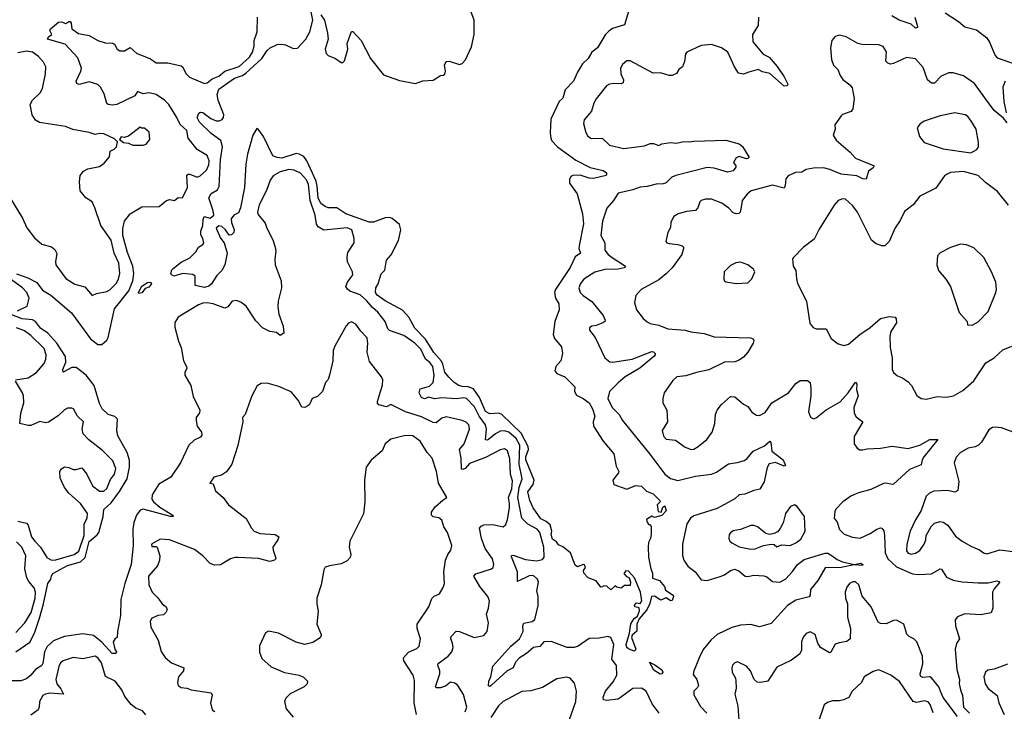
# Model space of a CAD drawing. Extents: x 1771496 to 1971148, y 471553 to 643630.
# Tile 218 of 256: x 1803308 to 1810065, y 587627 to 592378. Entities that reach past the tile are written whole.
import ezdxf

# ---------------------------------------------------------------- set-up
doc = ezdxf.new("R2010")
doc.units = 0

msp = doc.modelspace()

# ---------------------------------------------------------------- linework, layer by layer
at = {"layer": '0CON10XD'}
for points in [[(1807411.7, 589288.3), (1807418.8, 589275), (1807416.2, 589265), (1807379.4, 589215), (1807386.2, 589185), (1807475, 589153.8), (1807535, 589177.8), (1807575, 589173.5), (1807609.8, 589139.8), (1807655, 589120.9), (1807700, 589075), (1807702.5, 589065), (1807682.5, 589045), (1807690.7, 589000.7), (1807710, 588995), (1807721.7, 589028.3), (1807735, 589037.5), (1807744, 589005), (1807715, 588973.1), (1807665, 588958.8), (1807645, 588966.7), (1807610, 588945), (1807613, 588923), (1807625, 588910), (1807635, 588910), (1807642.5, 588895), (1807642.5, 588845), (1807636.4, 588813.6), (1807623.3, 588786.7), (1807620, 588755), (1807623.1, 588685), (1807638.9, 588605), (1807650.6, 588575), (1807650.8, 588540.8), (1807698.8, 588525), (1807733.3, 588485), (1807740, 588460), (1807792.5, 588425), (1807793.8, 588415), (1807785, 588387.5), (1807775, 588386.7), (1807745, 588406.2), (1807708.3, 588391.7), (1807665, 588418.8), (1807643.8, 588416.2), (1807631.7, 588368.3), (1807612.5, 588325), (1807558.3, 588261.7), (1807542, 588225), (1807543.9, 588196.1), (1807542.3, 588177.7), (1807510.7, 588149.3), (1807506.9, 588135), (1807535.6, 588055), (1807531.2, 588045), (1807525, 588041.4), (1807485, 588056.4), (1807474.6, 588065), (1807470, 588085), (1807493.6, 588165), (1807502.2, 588227.8), (1807525, 588263.8), (1807548.3, 588281.7), (1807561.7, 588318.3), (1807558.3, 588338.3), (1807530, 588345), (1807527.5, 588355), (1807538.3, 588371.7), (1807565, 588367.5), (1807576.4, 588386.4), (1807567.5, 588445), (1807526.2, 588545), (1807485, 588590), (1807468.3, 588591.7), (1807453, 588573), (1807470, 588555), (1807490, 588545), (1807500, 588515), (1807498.3, 588491.7), (1807458.3, 588491.7), (1807435, 588472.5), (1807405, 588480), (1807395, 588490), (1807365, 588462.5), (1807337, 588487), (1807315, 588490), (1807308.3, 588481.7), (1807295, 588480), (1807265, 588523.3), (1807210, 588545), (1807180, 588575), (1807177.5, 588595), (1807190, 588615), (1807185, 588632.5), (1807173.9, 588636.1), (1807135, 588620), (1807120.7, 588630.7), (1807087.5, 588715), (1807036.1, 588756.1), (1807005, 588770), (1806991.7, 588791.7), (1806965, 588810), (1806955, 588840), (1806960, 588865), (1806948.1, 588908.1), (1806921.9, 588931.9), (1806885, 588950.4), (1806831.9, 589025), (1806808.6, 589075), (1806795.5, 589135), (1806832.3, 589185), (1806837.5, 589215), (1806782, 589355), (1806781.4, 589375), (1806799.5, 589425), (1806796.9, 589445), (1806748.5, 589538.5), (1806615.7, 589665), (1806595, 589674.5), (1806535, 589670.5), (1806505, 589686.7), (1806463.4, 589783.4), (1806421.1, 589841.1), (1806385, 589856.8), (1806345, 589857.7), (1806322, 589865), (1806290, 589885), (1806252, 589922), (1806226.4, 589956.4), (1806212.7, 590012.7), (1806202.1, 590032.1), (1806150.8, 590090.8), (1806092.3, 590182.3), (1806019.6, 590259.6), (1805978.5, 590335), (1805935, 590381.9), (1805815, 590447.5), (1805760, 590485), (1805748.9, 590505), (1805752.9, 590535), (1805767.7, 590562.3), (1805788.8, 590631.2), (1805812.8, 590657.2), (1805824.6, 590725), (1805856.5, 590763.5), (1805908.2, 590861.8), (1805922.3, 590935), (1805915, 590972.1), (1805865, 591012.1), (1805845, 591020), (1805815, 591017.2), (1805735, 590986.7), (1805705, 590986.5), (1805545, 591044.5), (1805485, 591084.8), (1805425.4, 591085.4), (1805405, 591094.6), (1805375, 591115.5), (1805356.1, 591155), (1805350.1, 591235), (1805341.6, 591268.4), (1805277.2, 591407.2), (1805257.4, 591437.4), (1805225, 591455.2), (1805205, 591458.9), (1805106.2, 591426.2), (1805075, 591430.4), (1805045, 591442.7), (1804981.8, 591575), (1804945, 591626.7), (1804935, 591630), (1804908.5, 591585), (1804870.3, 591455), (1804859.7, 591385), (1804851.2, 591225), (1804824.1, 591085), (1804810, 591050), (1804776.2, 591035), (1804759.7, 591010.3), (1804761.9, 590985), (1804778.8, 590935), (1804777.5, 590915), (1804760.7, 590899.3), (1804745, 590896.7), (1804720, 590935), (1804695, 590956.9), (1804675, 590961.1), (1804657.1, 590945), (1804686.9, 590876.9), (1804710, 590845), (1804731.4, 590775), (1804714.4, 590695), (1804695.6, 590655), (1804660.2, 590619.8), (1804625, 590564.2), (1804605, 590548), (1804575, 590537.5), (1804511.7, 590551.7), (1804512.5, 590615), (1804496.4, 590626.4), (1804426.4, 590633.6), (1804365.7, 590615.7), (1804350, 590625), (1804346, 590635), (1804351.2, 590658.8), (1804360.7, 590669.3), (1804415, 590712.5), (1804475, 590741.4), (1804517.4, 590782.6), (1804535.7, 590814.3), (1804565, 590833.8), (1804570.6, 590845), (1804565.4, 590875), (1804551, 590901), (1804549.8, 590925), (1804564.4, 590964.4), (1804566.2, 591005), (1804574, 591026), (1804614.4, 591014.4), (1804638.9, 591035), (1804636.5, 591065), (1804605.8, 591155), (1804622, 591185), (1804665, 591210), (1804677.6, 591232.4), (1804684.8, 591415), (1804699.4, 591505), (1804687.3, 591547.3), (1804622.2, 591595), (1804542.7, 591675), (1804526.7, 591705), (1804536.7, 591735), (1804548, 591742), (1804565, 591739.2), (1804618.8, 591698.8), (1804655, 591683.1), (1804677.3, 591682.7), (1804697.7, 591692.3), (1804707.3, 591705), (1804708.9, 591725), (1804669.5, 591825), (1804661.8, 591865), (1804675, 591899.5), (1804782.5, 591975), (1804836.6, 591993.4), (1804860.6, 592009.4), (1804969.5, 592110.5), (1805005, 592166.9), (1805027.5, 592185), (1805075, 592206.2), (1805105, 592210), (1805131.2, 592205), (1805185, 592178.8), (1805215, 592183.1), (1805272.5, 592245), (1805298.9, 592295), (1805318.8, 592375), (1805302.5, 592455)], [(1805375, 592410.4), (1805400, 592375), (1805420.6, 592285), (1805423.8, 592245), (1805404.5, 592175), (1805410, 592145), (1805425, 592131.2), (1805475, 592111.2), (1805515, 592083.8), (1805525, 592083.8), (1805536.2, 592095), (1805559.2, 592175), (1805556.2, 592215), (1805585, 592296.7), (1805595, 592296.7), (1805650.9, 592235), (1805715, 592112), (1805805, 592000), (1805915, 591960), (1806025, 591940), (1806075, 591957.5), (1806145, 591963.1), (1806195, 591993.8), (1806215, 591996.2), (1806225.8, 592004.2), (1806230.8, 592025), (1806222.5, 592065), (1806235, 592090), (1806255, 592093.8), (1806325, 592070.5), (1806345, 592076.7), (1806367.4, 592102.6), (1806408.4, 592191.6), (1806426.6, 592275), (1806426.8, 592375), (1806396.7, 592455)], [(1807489.1, 592440.9), (1807458.3, 592341.7), (1807375, 592317.1), (1807350.3, 592299.7), (1807325.7, 592274.3), (1807272.5, 592185), (1807235, 592154.2), (1807208.8, 592111.2), (1807169.4, 592075), (1807135, 592017.5), (1807107.9, 591955), (1807050.4, 591895), (1807035, 591839.4), (1807010.9, 591815), (1806953.4, 591695), (1806948.3, 591601.7), (1806952.1, 591565), (1806960.9, 591545), (1806999.6, 591505), (1807125, 591411.8), (1807222, 591362), (1807311.7, 591341.7), (1807334, 591325), (1807336, 591315), (1807332, 591308), (1807245, 591285.8), (1807215, 591289.2), (1807155, 591309.5), (1807105, 591308.5), (1807089.7, 591300.3), (1807080.4, 591279.6), (1807080, 591255), (1807132.6, 591182.6), (1807170, 591045), (1807178.1, 590975), (1807146.5, 590825), (1807146.1, 590805), (1807155.7, 590775), (1807120.9, 590749.1), (1807103.9, 590715), (1807086.5, 590675), (1806984.4, 590525.6), (1806978.2, 590505), (1806983.9, 590465), (1807007.2, 590425), (1807010.5, 590385), (1806980.3, 590305), (1806968.4, 590215), (1806979, 590189), (1807025, 590131.2), (1807032.2, 590085), (1807022.5, 590035), (1806987.1, 589995), (1806981.2, 589965), (1806995, 589946.4), (1807050, 589925), (1807116.9, 589855), (1807115.6, 589825), (1807129.4, 589799.4), (1807175.5, 589775.5), (1807217.1, 589745), (1807237.8, 589705), (1807253.8, 589655), (1807243.3, 589615), (1807245, 589586.7), (1807312.7, 589482.7), (1807386.3, 589396.3), (1807400.9, 589310.9), (1807411.7, 589288.3)], [(1803285, 590633.1), (1803363.6, 590603.6), (1803425, 590572.2), (1803465, 590520.5), (1803520.6, 590485), (1803662.9, 590365), (1803794.5, 590185), (1803845, 590146.2), (1803872.4, 590147.6), (1803905, 590176.5), (1803915.2, 590195), (1803957.7, 590392.3), (1804057.2, 590515), (1804083.5, 590585), (1804090.7, 590635), (1804085.2, 590685), (1804048, 590778), (1804015.4, 590895), (1804016.3, 590943.7), (1804026, 590994), (1804065.2, 591045), (1804145, 591092.6), (1804265, 591093.6), (1804315, 591136.9), (1804335, 591142.2), (1804370, 591135), (1804395, 591156.2), (1804425, 591153.8), (1804458.7, 591225), (1804455, 591310), (1804463.3, 591316.7), (1804474.3, 591315.7), (1804524.6, 591295.4), (1804545.7, 591305), (1804590.6, 591345), (1804605, 591380), (1804607.3, 591407.3), (1804595, 591446), (1804526.1, 591486.1), (1804464.3, 591565), (1804455, 591616.2), (1804407.9, 591657.9), (1804386.8, 591706.8), (1804332.2, 591795), (1804302, 591825), (1804245, 591864.7), (1804195.3, 591874.7), (1804155, 591868.8), (1804115.9, 591884.1), (1804098.6, 591855), (1803974, 591796), (1803945, 591789.5), (1803915, 591794.7), (1803905, 591802.7), (1803887.8, 591867.8), (1803861.9, 591915), (1803845, 591932.9), (1803785, 591950.9), (1803715, 591932.9), (1803698.9, 591938.9), (1803695.5, 591955), (1803727.7, 592025), (1803730.7, 592045), (1803705.6, 592115.6), (1803618.8, 592208.8), (1803498.1, 592245), (1803505, 592259.4), (1803528, 592275), (1803515, 592302.5), (1803518.2, 592315), (1803575, 592361), (1803595, 592362.7), (1803625, 592351.4), (1803645, 592365.3), (1803655, 592365.2), (1803661.8, 592355), (1803666.4, 592315), (1803712.1, 592282.1), (1803785, 592268.2), (1803845, 592235.5), (1803895, 592218.6), (1803946.6, 592216.6), (1803958.8, 592208.8), (1803976.9, 592175), (1803995, 592163.8), (1804026.8, 592163.2), (1804065, 592185.6), (1804111.4, 592145), (1804143.1, 592133.1), (1804205, 592107.8), (1804245, 592081.9), (1804325, 592082), (1804415, 592060), (1804425, 592053.3), (1804450.8, 592005), (1804472.5, 591982.5), (1804575, 591940), (1804595, 591944.4), (1804629.5, 591970.5), (1804675, 591990), (1804716.5, 592023.5), (1804815, 592055.4), (1804885, 592119.6), (1804905.8, 592155), (1804917.3, 592195), (1804917.7, 592235), (1804936.7, 592295), (1804940, 592395)], [(1808378.5, 592395), (1808375, 592338.8), (1808336.5, 592275), (1808338.9, 592225), (1808411.1, 592141.1), (1808451.3, 592121.3), (1808506.4, 592056.4), (1808554.3, 591985), (1808578.8, 591935), (1808575, 591923.3), (1808555, 591920), (1808455, 592008.9), (1808405, 592019.5), (1808375, 592035.6), (1808312.6, 592017.4), (1808275, 592002.5), (1808240.9, 592010.9), (1808213, 592053), (1808167.1, 592155), (1808123.8, 592185), (1808055, 592208.1), (1807985, 592200.8), (1807886.7, 592155), (1807877.7, 592142.3), (1807870.3, 592089.7), (1807856.2, 592055), (1807831.2, 592035), (1807815, 592007.5), (1807786.4, 591993.6), (1807765, 591993.3), (1807705, 592013.3), (1807655, 592010), (1807497.5, 592095), (1807474.3, 592095.7), (1807445, 592070), (1807430.8, 592045), (1807434.4, 592005), (1807452.5, 591965), (1807450, 591945), (1807435, 591936.2), (1807385, 591940), (1807355, 591935.6), (1807335, 591924.3), (1807263.6, 591835), (1807247.1, 591805), (1807231.2, 591748.8), (1807181.2, 591688.8), (1807177.5, 591665), (1807193.4, 591603.4), (1807207.9, 591577.9), (1807232.1, 591562.1), (1807305, 591562.9), (1807355.7, 591515.7), (1807455, 591494), (1807595, 591512), (1807635, 591528), (1807657.1, 591527.1), (1807695, 591514.2), (1807715, 591524), (1807773.9, 591533.9), (1807815, 591529.4), (1807865, 591540.5), (1807902.1, 591537.9), (1807935, 591544.4), (1808155, 591550), (1808245, 591524.5), (1808267.4, 591507.4), (1808312, 591435), (1808307.5, 591425), (1808295, 591421.9), (1808245, 591437.5), (1808225, 591428), (1808207.5, 591397.5), (1808223.3, 591375), (1808222.5, 591365), (1808205, 591340.6), (1808165, 591329.4), (1808075, 591358.2), (1808025, 591361.5), (1807811.8, 591308.2), (1807784.2, 591295.8), (1807763.3, 591275), (1807745, 591257.8), (1807725, 591250), (1807675, 591247.5), (1807615, 591231.8), (1807565, 591227.5), (1807515, 591208.6), (1807415, 591186), (1807382, 591135), (1807337, 591083), (1807306.4, 590995), (1807295.6, 590895), (1807324.2, 590845), (1807322.9, 590795), (1807347.1, 590765), (1807373.1, 590745), (1807465.8, 590685), (1807456.1, 590673.9), (1807415.3, 590664.7), (1807322.8, 590662.8), (1807256, 590644), (1807179.2, 590595), (1807155.7, 590565), (1807145.8, 590535), (1807154, 590505), (1807173.7, 590483.7), (1807235, 590443.1), (1807311.5, 590345), (1807325.8, 590315), (1807323.8, 590305), (1807310, 590295), (1807265, 590276.2), (1807235, 590273.3), (1807219.3, 590260.7), (1807217.5, 590245), (1807256.7, 590195), (1807323.3, 590055), (1807357, 590027), (1807375, 590024.4), (1807510, 590045), (1807645, 590099.2), (1807657, 590097), (1807670, 590085), (1807670, 590075), (1807660, 590065), (1807563.1, 589985), (1807462.9, 589925), (1807415, 589883.1), (1807356, 589824), (1807343.5, 589775), (1807373.8, 589715), (1807422.7, 589665), (1807444.7, 589624.7), (1807632.8, 589392.8), (1807734.4, 589255), (1807775, 589226.4), (1807825, 589213.1), (1807945, 589241.8), (1808055, 589255.3), (1808089.6, 589270.4), (1808172.1, 589327.9), (1808235, 589336), (1808279.7, 589350.3), (1808297.5, 589362.5), (1808341.5, 589415), (1808419.9, 589450.1), (1808455, 589482.5), (1808463.2, 589473.2), (1808470.4, 589415), (1808546.7, 589355), (1808563.3, 589315), (1808555, 589310), (1808495.3, 589335.3), (1808452.5, 589327.5), (1808437.4, 589302.6), (1808416.3, 589203.7), (1808386.6, 589153.4), (1808345, 589143.9), (1808285, 589119.2), (1808245.8, 589114.2), (1808215, 589087.5), (1808095, 589020), (1807935, 588969.1), (1807912.5, 588955), (1807887.1, 588915), (1807855.6, 588775), (1807856.9, 588696.9), (1807865.6, 588665), (1807893.1, 588625), (1807943.1, 588585), (1807985, 588530), (1808025, 588525.6), (1808115, 588552.7), (1808145, 588564.7), (1808185, 588593.9), (1808215, 588603.8), (1808245, 588590.9), (1808286.1, 588556.1), (1808305, 588553.6), (1808345, 588563.2), (1808415, 588557.5), (1808435, 588550), (1808475, 588519.6), (1808525, 588513.2), (1808565, 588537.9), (1808611.7, 588588.3), (1808645, 588635.4), (1808690.5, 588669.5), (1808835, 588714.6), (1808855, 588712.5), (1808884.3, 588695)], [(1809452, 592395), (1809468.8, 592331.2), (1809468.8, 592325), (1809455, 592320.6), (1809426.2, 592346.2), (1809342.5, 592375), (1809294.2, 592405)], [(1809658.6, 592425), (1809750, 592365), (1809795, 592327.8), (1809875, 592307.1), (1809945, 592252.5), (1809964.5, 592224.5), (1810001.7, 592131.7), (1810015.8, 592115), (1810155, 592068)], [(1810085, 591668.8), (1810060.5, 591700.5), (1809994.8, 591754.8), (1809931.6, 591841.6), (1809860.5, 591940.5), (1809785, 591991.5), (1809715, 592012.7), (1809685, 592012.9), (1809631.1, 591988.9), (1809585, 591942), (1809565, 591940.8), (1809537.8, 591965), (1809509.4, 592049.4), (1809455, 592108), (1809395, 592118), (1809305, 592075.7), (1809285, 592072.5), (1809265, 592078), (1809252.1, 592092.1), (1809256.6, 592156.6), (1809234.1, 592194.1), (1809205, 592206), (1809088.3, 592208.3), (1809060, 592215), (1808980.7, 592260.7), (1808935, 592272.5), (1808905, 592262.5), (1808882.5, 592235), (1808873.3, 592185), (1808880, 592105), (1808893.3, 592065), (1808923.3, 592035), (1808938.8, 591995), (1808957.7, 591967.7), (1809005, 591931.2), (1809020.3, 591910.3), (1809035.7, 591835.7), (1809026.4, 591766.4), (1809013.6, 591746.4), (1808955, 591726.7), (1808945, 591717.5), (1808902.5, 591655), (1808903.8, 591625), (1808890, 591585), (1808910.3, 591550.3), (1809007, 591467), (1809045, 591426), (1809172.5, 591375), (1809165, 591360), (1809132.4, 591337.6), (1809117.3, 591282.7), (1809095, 591285.7), (1809052.5, 591305), (1808945, 591316.4), (1808868.3, 591348.3), (1808825, 591359.1), (1808755, 591358.2), (1808705, 591348.2), (1808675, 591330.8), (1808631.7, 591328.3), (1808582.2, 591305), (1808565.5, 591285), (1808562.1, 591237.9), (1808555, 591221.2), (1808475, 591240), (1808327.6, 591202.4), (1808300, 591180), (1808265.5, 591135), (1808260.2, 591089.8), (1808252.5, 591055), (1808243.2, 591046.8), (1808225, 591044.4), (1808205, 591052.2), (1808175, 591082.9), (1808127.2, 591117.2), (1808055, 591144), (1808015, 591144), (1807985, 591136.2), (1807975, 591126.7), (1807962, 591085), (1807945, 591066), (1807885, 591060.8), (1807826.8, 591043.2), (1807796.2, 591025), (1807776.4, 590986.4), (1807775, 590950), (1807756.7, 590915), (1807742.5, 590855), (1807750, 590845), (1807765, 590840), (1807825, 590834), (1807854.1, 590824.1), (1807863.3, 590815), (1807863.8, 590805), (1807852.9, 590765), (1807786.6, 590673.4), (1807745, 590631.9), (1807695, 590590.6), (1807573.8, 590525), (1807536.1, 590483.9), (1807528, 590435), (1807541.4, 590385), (1807587.5, 590325), (1807615, 590302.9), (1807635, 590290.8), (1807695, 590279.2), (1807755, 590253.6), (1807875.5, 590245.5), (1807914.5, 590234.5), (1808005, 590222.9), (1808075, 590200), (1808323.6, 590193.6), (1808342.5, 590185), (1808346.7, 590175), (1808341.2, 590155), (1808305.6, 590095), (1808275, 590060), (1808245, 590039.2), (1808215, 590027.5), (1808145, 590024.3), (1808037, 589973), (1807952.5, 589955), (1807879.1, 589930.9), (1807817.5, 589925), (1807789.5, 589900.5), (1807730, 589815), (1807721.2, 589775), (1807722, 589745), (1807749.4, 589695), (1807752.5, 589615), (1807718.1, 589555), (1807726.3, 589516.3), (1807745, 589497.1), (1807809.1, 589489.1), (1807875, 589442.5), (1807915, 589425.8), (1807935, 589428.6), (1807963.5, 589446.5), (1808024.2, 589495), (1808060, 589545), (1808079.4, 589605), (1808083.1, 589665), (1808094.3, 589695), (1808123.8, 589735), (1808185, 589788.8), (1808215, 589786.7), (1808275, 589736.2), (1808305, 589720), (1808332.7, 589682.7), (1808365, 589661.2), (1808385, 589658.8), (1808425, 589680), (1808469.2, 589745), (1808584.6, 589815.4), (1808635, 589878.6), (1808665, 589898.6), (1808715, 589899.2), (1808733.8, 589885), (1808737.8, 589845), (1808737.5, 589795), (1808722, 589685), (1808735, 589647.5), (1808755, 589636.7), (1808775, 589643.3), (1808841.9, 589698.1), (1808937.7, 589752.3), (1808994.7, 589815.3), (1809045, 589887.5), (1809053.8, 589875), (1809051.4, 589838.6), (1809061.2, 589795), (1809033.3, 589715), (1809035.8, 589675), (1809048.8, 589648.8), (1809093.8, 589615), (1809035.7, 589515), (1809034.3, 589465), (1809055, 589434), (1809073.3, 589423.3), (1809092.7, 589422.7), (1809125, 589430), (1809215, 589434.3), (1809295, 589449.2), (1809405, 589431.9), (1809484.5, 589455.5), (1809555, 589493.1), (1809610, 589495), (1809513.5, 589375), (1809502.2, 589355), (1809495, 589321.2), (1809415, 589287.3), (1809305, 589187.5), (1809295, 589184.4), (1809255, 589194.5), (1809235, 589191.2), (1809150.1, 589149.9), (1809065, 589128.5), (1809012.9, 589105), (1808957.5, 589065), (1808908.8, 589015), (1808901.4, 588998.6), (1808897.1, 588955), (1808917.5, 588927.5), (1808934.4, 588875), (1808965, 588842.9), (1809023.4, 588823.4), (1809075, 588815.8), (1809145, 588849.2), (1809190.8, 588879.2), (1809215, 588886.9), (1809225, 588884.2), (1809237.7, 588867.7), (1809243.5, 588835), (1809247.3, 588715), (1809265.5, 588675), (1809325, 588620.7), (1809435, 588572.6), (1809475, 588565.9), (1809565, 588571.8), (1809625.9, 588605.9), (1809635, 588603.3), (1809668.3, 588548.3), (1809715, 588528.2), (1809775, 588517.3), (1809885, 588509.6), (1809955, 588510.4), (1810015, 588522.5), (1810029.2, 588519.2), (1810032.5, 588512.5)], [(1803824, 591085), (1803805.9, 591125.9), (1803762.5, 591155), (1803723, 591203), (1803717.5, 591265), (1803723.6, 591306.4), (1803745, 591337.5), (1803775, 591352.5), (1803855, 591368.8), (1803888.3, 591391.7), (1803923.9, 591436.1), (1803927.5, 591475), (1803955, 591487.5), (1803972.5, 591505), (1803978.8, 591538.8), (1803959.2, 591559.2), (1803885, 591593.3), (1803855, 591596), (1803825, 591588.8), (1803785, 591603.8), (1803673, 591623), (1803623, 591643), (1803442.4, 591672.4), (1803415, 591686.9), (1803394, 591724), (1803378.9, 591795), (1803395, 591824.3), (1803447.5, 591875), (1803464.3, 591905), (1803485.7, 592005.7), (1803487.1, 592055), (1803471.1, 592085), (1803435.6, 592125), (1803395, 592154.6), (1803355, 592162.2), (1803295, 592150.9)], [(1810070.8, 591955), (1810054.3, 591915), (1810060.9, 591815), (1810077.1, 591737.1)], [(1809835, 591463.3), (1809876.2, 591485), (1809888, 591505), (1809888, 591535), (1809871.2, 591625), (1809836.2, 591685), (1809815, 591713.3), (1809797.5, 591725), (1809725, 591737.5), (1809625, 591718), (1809515, 591680), (1809485, 591661.2), (1809466.2, 591635), (1809482, 591575), (1809515, 591533.8), (1809645, 591490), (1809835, 591463.3)], [(1804155, 591515.8), (1804175, 591522), (1804200, 591555), (1804196.2, 591605), (1804165, 591632.5), (1804143, 591633), (1804135, 591640), (1804055, 591576.7), (1804025, 591567.5), (1804005, 591572.5), (1803992.5, 591555), (1804020, 591535), (1804055, 591530), (1804085, 591516.2), (1804155, 591515.8)], [(1807696.9, 587615), (1807648.6, 587678.6), (1807607.1, 587765), (1807575, 587786.9), (1807515, 587784.1), (1807415, 587711.1), (1807335, 587700.9), (1807314, 587705), (1807312.2, 587725), (1807327.8, 587765), (1807381.2, 587828.8), (1807405.3, 587875), (1807402.7, 587942.7), (1807371.5, 587985), (1807386.2, 588085), (1807364.1, 588134.1), (1807345, 588140.7), (1807285, 588130.5), (1807215, 588128.4), (1807140, 588075), (1807113.9, 588066.1), (1807065, 588066.3), (1806955, 588106), (1806905, 588103.9), (1806878.1, 588071.9), (1806835, 588066.2), (1806785.8, 588024.2), (1806735, 587991.6), (1806709.3, 587965), (1806694.7, 587925.3), (1806652.1, 587905), (1806545, 587805.8), (1806535, 587798.8), (1806525, 587803.3), (1806526.7, 587835), (1806541.2, 587865), (1806555, 587936.2), (1806678.2, 588075), (1806738.9, 588125), (1806763.3, 588175), (1806761.5, 588215), (1806767.1, 588232.9), (1806825.8, 588244.2), (1806842.1, 588257.9), (1806866.3, 588355), (1806866.7, 588415), (1806856.7, 588455), (1806869.3, 588515), (1806860.6, 588535), (1806839.2, 588555), (1806825, 588560.4), (1806805, 588557.2), (1806725, 588520), (1806724.1, 588585), (1806682.8, 588687.2), (1806683.2, 588696.8), (1806695, 588700), (1806779.5, 588669.5), (1806855, 588660.4), (1806895, 588669.1), (1806907.5, 588685), (1806905.7, 588755), (1806876.7, 588855), (1806858.8, 588878.8), (1806795, 588913.8), (1806754.8, 588955), (1806726.3, 589095), (1806736, 589165), (1806756.5, 589225), (1806735.9, 589325), (1806740.8, 589455), (1806715, 589501.3), (1806664.5, 589544.5), (1806635, 589552.6), (1806605, 589551.7), (1806572.5, 589532.5), (1806525, 589494.1), (1806515, 589489.2), (1806505, 589492.9), (1806511.7, 589565), (1806504.8, 589595), (1806462.1, 589655), (1806428.5, 589718.5), (1806375, 589776), (1806355, 589779.4), (1806306.2, 589773.8), (1806205, 589781.1), (1806155, 589772.5), (1806115, 589784), (1806085, 589773.8), (1806065, 589782.9), (1806048.5, 589815), (1806055, 589843.1), (1806119.5, 589860.5), (1806145.2, 589884.8), (1806152.5, 589935), (1806143, 589995), (1806122.2, 590022.2), (1806093.1, 590045), (1806060.5, 590115), (1806018.4, 590155), (1805945, 590207.5), (1805845, 590243.1), (1805834.8, 590254.8), (1805814.8, 590304.8), (1805765, 590369.6), (1805729.8, 590399.8), (1805688.1, 590448.1), (1805645, 590488.9), (1805574, 590514), (1805556.4, 590526.4), (1805546.9, 590545), (1805557.9, 590575), (1805593.8, 590625), (1805591.8, 590645), (1805557.5, 590715), (1805554, 590745), (1805560.5, 590779.5), (1805603.3, 590845), (1805603.8, 590875), (1805586.7, 590935), (1805555, 590947.1), (1805395, 590932.1), (1805355.9, 590955), (1805344.4, 590974.4), (1805335.2, 591035), (1805300.7, 591135), (1805290, 591245), (1805275, 591276.8), (1805235, 591324.6), (1805192, 591345), (1805155, 591348.9), (1805095, 591331.9), (1805047.8, 591305), (1805027.5, 591275), (1805001.4, 591205), (1804951.4, 591105), (1804938.8, 591055), (1804945, 591040), (1804991.2, 590981.2), (1805003.3, 590945), (1805045.5, 590865), (1805060, 590815), (1805064.4, 590785), (1805058.1, 590735), (1805061.4, 590695), (1805102, 590585), (1805103.3, 590535), (1805081.2, 590445), (1805079.2, 590405), (1805086.5, 590355), (1805115, 590272.5), (1805120, 590225), (1805095, 590207.5), (1805069.4, 590229.4), (1805025, 590237.1), (1804975, 590261.8), (1804928.3, 590308.3), (1804860.9, 590410.9), (1804825, 590437.9), (1804795, 590448.6), (1804765, 590444), (1804735.7, 590405), (1804715, 590397.1), (1804636.2, 590426.2), (1804595, 590434), (1804565, 590430.2), (1804535, 590418.1), (1804395.9, 590334.1)], [(1810094.6, 591104.6), (1810018, 591198), (1809935, 591260), (1809885, 591308), (1809785, 591335.8), (1809695, 591327.5), (1809667.5, 591315), (1809653.8, 591305), (1809595, 591220), (1809485.5, 591164.5), (1809438.6, 591105), (1809380.7, 591059.3), (1809351.1, 590998.9), (1809315, 590948.8), (1809275, 590853.3), (1809245, 590824.2), (1809224.4, 590824.4), (1809185, 590839.2), (1809153.2, 590863.2), (1809058.6, 591055), (1809025, 591100), (1808975, 591144.2), (1808955, 591147.5), (1808925, 591136), (1808896.8, 591103.2), (1808795, 590938.8), (1808760.3, 590869.7), (1808685, 590813.3), (1808617.5, 590745), (1808612.5, 590735), (1808616.7, 590685), (1808634.1, 590654.1), (1808638.8, 590601.2)], [(1803245, 591148.8), (1803325.8, 591015), (1803357.7, 590947.7), (1803410.3, 590880.3), (1803460, 590835), (1803525, 590817.5), (1803549.1, 590799.1), (1803562.3, 590772.3), (1803552.9, 590715), (1803555.8, 590695), (1803625, 590600.8), (1803685, 590561.1), (1803755, 590543.8), (1803805, 590483.8), (1803835, 590497.5), (1803905, 590511.5), (1803927, 590523), (1803969.5, 590565), (1803985.7, 590595.7), (1803995.4, 590635.4), (1803987.9, 590705), (1803956.9, 590775), (1803935, 590863.3), (1803864.5, 590965), (1803824, 591085)], [(1809845, 590280), (1809885, 590302.5), (1809955, 590372.5), (1810006.2, 590505), (1810011.2, 590525), (1810006, 590575), (1809978, 590645), (1809924.2, 590744.2), (1809855, 590810), (1809805, 590831.2), (1809765, 590836.2), (1809695, 590813.8), (1809624.1, 590775.9), (1809606.7, 590755), (1809601.2, 590695), (1809613.8, 590655), (1809664.2, 590595), (1809695.7, 590545), (1809756.4, 590366.4), (1809810, 590305), (1809811.7, 590281.7), (1809845, 590280)], [(1803292.3, 590377.7), (1803359.7, 590410.3), (1803372, 590465), (1803356.7, 590505), (1803326.8, 590536.8), (1803075, 590715.7)], [(1808225, 590565.7), (1808305, 590570), (1808332.3, 590597.7), (1808353.3, 590645), (1808343.3, 590665), (1808304.2, 590694.2), (1808255, 590712), (1808223, 590707), (1808185, 590688.8), (1808142.5, 590645), (1808140, 590595), (1808145, 590582.5), (1808155, 590577.5), (1808225, 590565.7)], [(1804126.4, 590496.4), (1804123.4, 590503.4), (1804145, 590546.5), (1804185, 590572.2), (1804207.5, 590575), (1804212, 590565), (1804206.4, 590553.6), (1804195, 590541.4), (1804169.1, 590530.9), (1804145, 590501.1), (1804126.4, 590496.4)], [(1808638.8, 590601.2), (1808646.2, 590565), (1808707.1, 590445), (1808730.3, 590290.3), (1808754.2, 590264.2), (1808775, 590253.8), (1808843.6, 590253.6), (1808877, 590187), (1808925, 590151.2), (1808965, 590140), (1808995, 590148.8), (1809073.6, 590216.4), (1809145, 590262.5), (1809215.5, 590324.5), (1809275, 590339.4), (1809315.6, 590335.6), (1809322.7, 590322.7), (1809324.3, 590295), (1809286.5, 590235), (1809280.5, 590205), (1809282.2, 590125), (1809296.5, 590055), (1809295.9, 589975.9), (1809303.8, 589955), (1809331.7, 589931.7), (1809367, 589917), (1809405, 589891.2), (1809428, 589865), (1809465, 589796.7), (1809495, 589776.2), (1809531.2, 589771.2), (1809605, 589788.9), (1809665.5, 589785.5), (1809716.9, 589793.1), (1809779.5, 589830.5), (1809855, 589898.1), (1809939.5, 590020.5), (1809994.7, 590055.3), (1810055, 590110.6), (1810116, 590136)], [(1803280.5, 588035), (1803377.1, 588102.9), (1803408.5, 588165), (1803442.7, 588267.3), (1803470.9, 588365), (1803501.1, 588505), (1803522, 588535), (1803525, 588557.5), (1803535, 588573.3), (1803635, 588629), (1803725, 588653.3), (1803756.2, 588683.8), (1803785, 588794.3), (1803840.3, 588839.7), (1803850.7, 588855), (1803879.6, 588965), (1803885.8, 589014.2), (1803935, 589059.7), (1803992.2, 589137.8), (1804044.5, 589225), (1804062, 589305), (1804061.8, 589351.9), (1804045.2, 589405), (1803980.2, 589520.2), (1803974.3, 589555.8), (1803978.9, 589635), (1803961.5, 589651.5), (1803915, 589666.2), (1803873.6, 589705), (1803855, 589741.4), (1803819.1, 589865), (1803763.2, 589935), (1803695, 589989.4), (1803665, 589988), (1803611.4, 589958.6), (1803605, 589957.5), (1803604.6, 589974.6), (1803625.3, 590025), (1803622.2, 590065), (1803562.9, 590155), (1803500.7, 590225), (1803449.7, 590259.7), (1803415.2, 590305), (1803396.6, 590316.5), (1803325, 590323.2), (1803243.3, 590355)], [(1804395.9, 590334.1), (1804372.9, 590297.1), (1804373, 590265), (1804398.6, 590168.6), (1804416.5, 590125), (1804432.9, 590035), (1804451.8, 589995), (1804453.6, 589985), (1804440.4, 589955), (1804440.9, 589935), (1804483.3, 589865), (1804499.2, 589789.2), (1804544.5, 589695), (1804542.2, 589677.8), (1804519.6, 589645), (1804518.2, 589625), (1804526.7, 589585), (1804554.4, 589545), (1804558.6, 589525), (1804549.4, 589510.6), (1804505, 589490), (1804467.5, 589455), (1804411, 589335), (1804345.2, 589234.8), (1804262.2, 589187.8), (1804217.7, 589115), (1804214.6, 589085), (1804225, 589066.5), (1804270.1, 589030.1), (1804357.5, 588975), (1804360, 588965), (1804342.5, 588965), (1804155, 589015.3), (1804135, 589009.2), (1804109.3, 588975), (1804091.9, 588925), (1804083.5, 588875), (1804085.9, 588765), (1804071.6, 588635), (1804028.4, 588505), (1804001.5, 588395), (1803998.5, 588285), (1803978.8, 588175), (1803977.5, 588135), (1803963.6, 588126.4), (1803950, 588105), (1803960, 588055), (1803972.5, 588035), (1803967.5, 588025), (1803942.5, 588025), (1803872, 588102), (1803815, 588146.9), (1803741.3, 588158.7), (1803615, 588140.6), (1803577.5, 588127.5), (1803539.6, 588110.4), (1803496.9, 588073.1), (1803477.1, 588035), (1803465.7, 587955), (1803458.8, 587941.2), (1803415.8, 587914.2), (1803385, 587876.2), (1803355, 587851.2), (1803315, 587836.7), (1803223, 587837)], [(1806365, 587624.4), (1806377.3, 587655), (1806353.1, 587743.1), (1806314.7, 587804.7), (1806295, 587821.5), (1806265, 587828.2), (1806229.8, 587800.2), (1806195, 587787.8), (1806168.1, 587788.1), (1806161.4, 587795), (1806190, 587885), (1806190, 587905), (1806176.5, 587945), (1806179.5, 587955), (1806248.1, 588005), (1806274.4, 588035), (1806283.3, 588065), (1806277.5, 588095), (1806266.9, 588125), (1806268.7, 588141.3), (1806302.5, 588177.5), (1806325, 588174.4), (1806425.9, 588134.1), (1806492.7, 588147.3), (1806515.8, 588175), (1806526, 588235), (1806510.8, 588295), (1806526, 588335), (1806532, 588385), (1806520, 588415), (1806464.7, 588484.7), (1806423.5, 588555), (1806438.2, 588571.8), (1806546, 588605), (1806556.9, 588615), (1806562.5, 588635), (1806552.2, 588675), (1806502.3, 588745), (1806476.8, 588815), (1806464.3, 588885), (1806475, 588900), (1806492.5, 588907.5), (1806555, 588911.5), (1806625, 588894), (1806645, 588910), (1806656.3, 588943.7), (1806668.8, 589025), (1806669.7, 589055), (1806661.4, 589095), (1806684.8, 589155), (1806689.1, 589210.9), (1806676.6, 589255), (1806672.5, 589362.5), (1806655.8, 589415.8), (1806635, 589429.6), (1806605, 589423.2), (1806505, 589369.7), (1806395, 589329.5), (1806365, 589295.6), (1806348, 589288), (1806340.7, 589290.7), (1806336.8, 589366.7), (1806325.4, 589425), (1806358.9, 589465), (1806394.4, 589565), (1806390.8, 589595), (1806372.6, 589612.6), (1806344.6, 589624.6), (1806235, 589649.6), (1806205, 589641.8), (1806165, 589609.2), (1806145, 589610), (1806065, 589650.2), (1805954.5, 589684.5), (1805855, 589735.6), (1805825, 589719.2), (1805773.1, 589733.1), (1805764.1, 589744.1), (1805764, 589755), (1805784, 589824), (1805797.1, 589867.1), (1805799.2, 589905), (1805791.2, 589925), (1805709.4, 590029.4), (1805693.2, 590093.2), (1805697.9, 590155), (1805692.3, 590192.3), (1805647.9, 590237.9), (1805615, 590285.8), (1805585, 590302.5), (1805565, 590294.2), (1805548.1, 590275), (1805470, 590135), (1805460, 590105), (1805455.7, 590035), (1805434.3, 589935), (1805425, 589906.7), (1805406.2, 589885), (1805386, 589824), (1805350.9, 589789.1), (1805315, 589775.7), (1805295.6, 589735), (1805285, 589725.7), (1805265, 589713.8), (1805245, 589716), (1805218.6, 589765), (1805170.7, 589820.7), (1805085, 589859.2), (1805005, 589882), (1804965, 589878.8), (1804938.3, 589861.7), (1804900, 589795), (1804855.6, 589665), (1804836.7, 589645), (1804838.6, 589615), (1804805, 589452.5), (1804764.5, 589325), (1804727.7, 589272.3), (1804691.7, 589248.3), (1804640, 589235), (1804613.6, 589193.6), (1804635, 589190), (1804651.2, 589141.2), (1804703.3, 589095), (1804740, 589045), (1804862.1, 588952.1), (1804899.6, 588885), (1804917.8, 588865), (1804955, 588847.9), (1805060.6, 588840.6), (1805086, 588825), (1805080, 588805), (1805045.6, 588755), (1805046.4, 588735), (1805064, 588685), (1805064.6, 588675), (1805055.6, 588664.4), (1805025, 588656.7), (1804947.3, 588677.3), (1804805, 588682.9), (1804785, 588683.6), (1804755, 588673.5), (1804685, 588634.2), (1804645, 588631.2), (1804615, 588642), (1804565.3, 588695.3), (1804508, 588738), (1804335, 588806.2), (1804270.7, 588809.3), (1804212.5, 588775), (1804215, 588760), (1804245, 588760), (1804250, 588755), (1804270, 588695), (1804267.1, 588665), (1804252.8, 588627.2), (1804190.8, 588555), (1804194.3, 588495), (1804217.1, 588445), (1804256.2, 588406.2), (1804285, 588366), (1804313.3, 588345), (1804318.8, 588325), (1804311.2, 588305), (1804295, 588290), (1804255, 588286), (1804213.3, 588265), (1804204, 588245), (1804208.6, 588205), (1804257.1, 588115), (1804279.2, 588039.2), (1804305, 587995.8), (1804349.7, 587959.7), (1804435, 587926.7), (1804431.2, 587905), (1804396.7, 587865), (1804390.6, 587825), (1804396, 587805), (1804415, 587791.4), (1804455, 587786), (1804485, 587774.2), (1804622.5, 587755), (1804627.7, 587737.7), (1804618.2, 587685), (1804628.3, 587638.3), (1804646.2, 587625)], [(1803279.4, 589905), (1803365, 589917.3), (1803421.9, 589955), (1803474.6, 590015.4), (1803486.5, 590045), (1803488.8, 590075), (1803475, 590120), (1803385, 590209.6), (1803339.7, 590239.7), (1803285, 590260.8)], [(1803293.7, 588933.7), (1803355, 588919.2), (1803365.3, 588905.3), (1803389, 588825), (1803411.4, 588795), (1803449.7, 588755), (1803494.8, 588684.8), (1803525.8, 588665.8), (1803555, 588667), (1803682.2, 588705), (1803713.6, 588726.4), (1803749.4, 588835), (1803750.9, 588915), (1803770.4, 588955), (1803772.1, 588985), (1803725, 589055.5), (1803645, 589125.6), (1803614.4, 589165), (1803585, 589227.5), (1803584.2, 589275), (1803595, 589293.3), (1803615, 589306.2), (1803645, 589301.2), (1803675, 589287.5), (1803695, 589287.5), (1803735, 589300), (1803769.2, 589255), (1803807.5, 589175), (1803855, 589139.2), (1803885, 589138.6), (1803905, 589158), (1803930.5, 589219.5), (1803957.5, 589255), (1803966.5, 589295), (1803947.6, 589347.6), (1803875, 589419.2), (1803781.7, 589491.7), (1803742.2, 589532.2), (1803736, 589565), (1803746.2, 589615), (1803703.3, 589655), (1803676.7, 589705), (1803665, 589710), (1803635, 589710), (1803615, 589698.8), (1803572.3, 589657.7), (1803505, 589613.8), (1803485, 589608.8), (1803445, 589618), (1803385, 589591.4), (1803365, 589589.4), (1803309.2, 589605), (1803316.5, 589675), (1803335.4, 589745), (1803332.7, 589795), (1803327.5, 589815), (1803278.8, 589895)], [(1810125.9, 589544.1), (1810045, 589573.5), (1810005, 589579.4), (1809984.5, 589575.5), (1809959.7, 589560.3), (1809908.9, 589475), (1809887.1, 589455), (1809865, 589443.6), (1809816.3, 589433.7), (1809764.5, 589405.5), (1809735, 589373.8), (1809720.8, 589335), (1809753.8, 589205), (1809747.1, 589145), (1809726.7, 589133.3), (1809674.4, 589144.4), (1809581.7, 589138.3), (1809551.2, 589125), (1809528, 589105), (1809494.3, 589005.7), (1809455, 588943.3), (1809419.2, 588865), (1809395.4, 588775), (1809395, 588730), (1809405, 588712.9), (1809425, 588707.1), (1809455.4, 588714.6), (1809485, 588732.5), (1809515.4, 588774.6), (1809526.4, 588805), (1809528.9, 588835), (1809562.6, 588897.4), (1809585, 588920.6), (1809625, 588930), (1809645, 588926.7), (1809678.6, 588905), (1809731.2, 588831.2), (1809775, 588795.6), (1809835, 588761.1), (1809895, 588735.6), (1809923.3, 588715), (1809945, 588710), (1810035, 588735.6), (1810142.7, 588722.7)], [(1806030.6, 587605), (1806015.3, 587685.3), (1806017.9, 587837.9), (1806008.2, 587875), (1805943.3, 587975), (1805941.5, 587995), (1805975, 588034.4), (1806032.4, 588057.6), (1806050, 588075), (1806058.9, 588125), (1806034.4, 588195), (1806035.6, 588225), (1806115.8, 588345), (1806137, 588403), (1806151.7, 588418.3), (1806188.8, 588435), (1806215, 588477.5), (1806223.9, 588506.1), (1806219.4, 588585), (1806230, 588665), (1806245, 588703.3), (1806266, 588735), (1806272.5, 588765), (1806243.8, 588855), (1806218.8, 588895), (1806205, 588940), (1806185, 588955.8), (1806145, 588963.8), (1806134.2, 588974.2), (1806134.3, 588995), (1806158.2, 589031.8), (1806211.7, 589078.3), (1806240, 589095), (1806181.4, 589195), (1806169.1, 589275), (1806139.5, 589365), (1806104.4, 589405), (1806055, 589483.1), (1806005, 589518.9), (1805955, 589521.2), (1805855, 589495.8), (1805815.6, 589465), (1805794.5, 589415.5), (1805718.8, 589351.2), (1805685.5, 589304.5), (1805674, 589215), (1805676, 589065), (1805666.4, 588983.6), (1805574.2, 588795.8), (1805568, 588755), (1805579.4, 588705), (1805575, 588683.3), (1805555, 588661.2), (1805515, 588640), (1805435, 588627.5), (1805405, 588617.5), (1805395, 588600), (1805376, 588495), (1805347.5, 588405), (1805346, 588365), (1805356.7, 588315), (1805346.2, 588225), (1805376.2, 588155), (1805376.2, 588145), (1805363, 588127), (1805320.3, 588099.7), (1805263.6, 588086.4), (1805205, 588102), (1805083.9, 588163.9), (1805015, 588177.5), (1804993.9, 588166.1), (1804953.6, 588076.4), (1804953.6, 588033.6), (1804969.3, 587989.3), (1805032.7, 587932.7), (1805125, 587894.3), (1805225.9, 587875.9), (1805255, 587861.2), (1805283.3, 587835), (1805280, 587815), (1805260, 587795), (1805165, 587748), (1805133.2, 587716.8), (1805124, 587695), (1805136.2, 587645), (1805185, 587587.5)], [(1808325, 588740.6), (1808355, 588744.3), (1808413, 588767), (1808465, 588776), (1808485, 588774), (1808505, 588758), (1808535, 588770), (1808595, 588766.9), (1808635, 588784.4), (1808669.8, 588810.2), (1808697.8, 588865), (1808693.1, 588965), (1808642.9, 589035), (1808625, 589044.5), (1808598.6, 589035), (1808564.4, 588985), (1808547.6, 588922.4), (1808527.4, 588882.6), (1808509.1, 588860.9), (1808485, 588847.5), (1808455, 588841.2), (1808428.3, 588848.3), (1808371.2, 588895), (1808345, 588904.2), (1808325, 588904), (1808255, 588876), (1808205, 588868), (1808185, 588853.3), (1808177.7, 588842.3), (1808173.9, 588813.9), (1808181.2, 588795), (1808194.3, 588784.3), (1808245, 588757.1), (1808325, 588740.6)], [(1803280.5, 588169.5), (1803343.8, 588235), (1803386, 588305), (1803412.7, 588405), (1803415.2, 588445.2), (1803406.2, 588475), (1803369.7, 588519.7), (1803357.1, 588545), (1803343.3, 588605), (1803349.4, 588695), (1803321.3, 588755), (1803285, 588792.1)], [(1808884.3, 588695), (1808918.9, 588668.9), (1808953.8, 588653.8), (1809033.8, 588636.2), (1809080, 588645), (1809093.3, 588635), (1809091.7, 588628.3), (1809035.8, 588634.2), (1808945, 588615.9), (1808835, 588612), (1808784.6, 588525), (1808734.4, 588465), (1808732.5, 588425), (1808726.4, 588413.6), (1808635, 588390), (1808577.5, 588355), (1808465, 588231.1), (1808385, 588206.4), (1808325, 588223.3), (1808255, 588219.5), (1808195, 588201.8), (1808095.2, 588154.8), (1808052.1, 588115), (1807999.1, 588050.9), (1807970, 587995), (1807944.4, 587925), (1807933.3, 587905), (1807930.7, 587880.7), (1807954.4, 587845), (1807965.6, 587805), (1807959.6, 587790.4), (1807934.5, 587765), (1807935, 587740), (1807980.7, 587660.7), (1808024.5, 587615)], [(1809745, 587592.5), (1809645, 587722.8), (1809630.7, 587755), (1809615, 587795.5), (1809565, 587857.1), (1809553.1, 587863.1), (1809505, 587860.4), (1809488.9, 587868.9), (1809487.9, 587885), (1809506.9, 587953.1), (1809503.5, 588005), (1809463.8, 588103.8), (1809445, 588126.2), (1809411.7, 588141.7), (1809396.9, 588156.9), (1809376.2, 588225), (1809325, 588254), (1809305, 588252), (1809255, 588228.9), (1809215, 588231.1), (1809199.7, 588239.7), (1809150.6, 588345), (1809088.6, 588418.6), (1809066.7, 588495), (1809045, 588515.6), (1809025, 588517.5), (1809002.5, 588505), (1808985, 588478.8), (1808973.5, 588445), (1808975.5, 588405), (1808988.9, 588365), (1808989.1, 588275), (1809010, 588195), (1809008.1, 588125), (1808985, 588105.8), (1808932.1, 588097.9), (1808905, 588087.5), (1808875, 588033.8), (1808865, 588029.2), (1808854, 588035), (1808804.2, 588065), (1808785.7, 588095), (1808766, 588155), (1808733.6, 588173.6), (1808705, 588161.2), (1808684.4, 588135.6), (1808674.2, 588105), (1808674, 588045), (1808660.3, 588019.7), (1808605, 587978.1), (1808505, 587930), (1808442.5, 587835), (1808395, 587824.3), (1808368.3, 587828.3), (1808348, 587845), (1808322.5, 587905), (1808295, 587938), (1808235, 587966), (1808215, 587961.2), (1808198.8, 587945), (1808194, 587925), (1808198, 587895), (1808220, 587855), (1808223.6, 587836.4), (1808223.9, 587786.1), (1808215.9, 587745.9), (1808237.3, 587662.7), (1808245.6, 587535)], [(1810032.5, 588512.5), (1809995, 588468.6), (1809983.6, 588445), (1809987.5, 588335), (1809975.3, 588304.7), (1809905, 588288.8), (1809795, 588297.3), (1809744.3, 588275.7), (1809728.8, 588255), (1809729.1, 588215), (1809758.1, 588125), (1809737.4, 588092.6), (1809728.9, 588055), (1809739.6, 587915), (1809757.8, 587845), (1809756, 587815), (1809764, 587775), (1809777.5, 587735), (1809785.8, 587655), (1809826.7, 587615)], [(1804172.8, 587602.8), (1804149.5, 587629.5), (1804105, 587649.6), (1804073.8, 587673.8), (1804028.9, 587728.9), (1804009.1, 587775), (1803963.6, 587833.6), (1803896.1, 587866.1), (1803869.7, 587959.7), (1803844, 587995), (1803825, 588006.9), (1803741.7, 587988.3), (1803675, 587996.9), (1803605, 587974.2), (1803588.7, 587961.3), (1803575.5, 587935), (1803554.6, 587845), (1803563.1, 587815), (1803590.9, 587780.9), (1803608.8, 587745), (1803515, 587752), (1803484.1, 587745.9), (1803465.7, 587735), (1803442.9, 587695), (1803441.2, 587655), (1803433.4, 587636.6), (1803385, 587601.1)], [(1807703.2, 587883.2), (1807659.5, 587909.5), (1807630, 587965), (1807667, 587947), (1807715, 587912.9), (1807722.2, 587895), (1807715, 587884.4), (1807703.2, 587883.2)], [(1809575.8, 587615.8), (1809556.4, 587675), (1809543.1, 587693.1), (1809515, 587699.5), (1809465, 587687.3), (1809440, 587695), (1809345, 587832), (1809286.7, 587875), (1809205, 587912), (1809165, 587900), (1809102.5, 587865), (1809086.2, 587825), (1809020.8, 587765), (1808997, 587723), (1808962.5, 587705), (1808935, 587698.8), (1808885, 587698.8), (1808852, 587688), (1808829.3, 587670.7), (1808783.2, 587536.8)], [(1810087.9, 587952.1), (1809995, 587915.8), (1809951.2, 587908.8), (1809935, 587896.7), (1809924.2, 587864.2), (1809932.9, 587815), (1809954.2, 587785), (1810015.5, 587735.5), (1810028.6, 587685), (1810064.2, 587605)], [(1807081.9, 587571.9), (1807125.5, 587695.5), (1807128.5, 587765), (1807115, 587820), (1807085, 587854), (1807062, 587862), (1806995, 587851.4), (1806895, 587790.6), (1806815, 587767.8), (1806755, 587764.4), (1806625.3, 587694.7), (1806594.1, 587665.9), (1806541.1, 587585)]]:
    msp.add_lwpolyline(points, dxfattribs=at)

doc.saveas('drawing.dxf')
